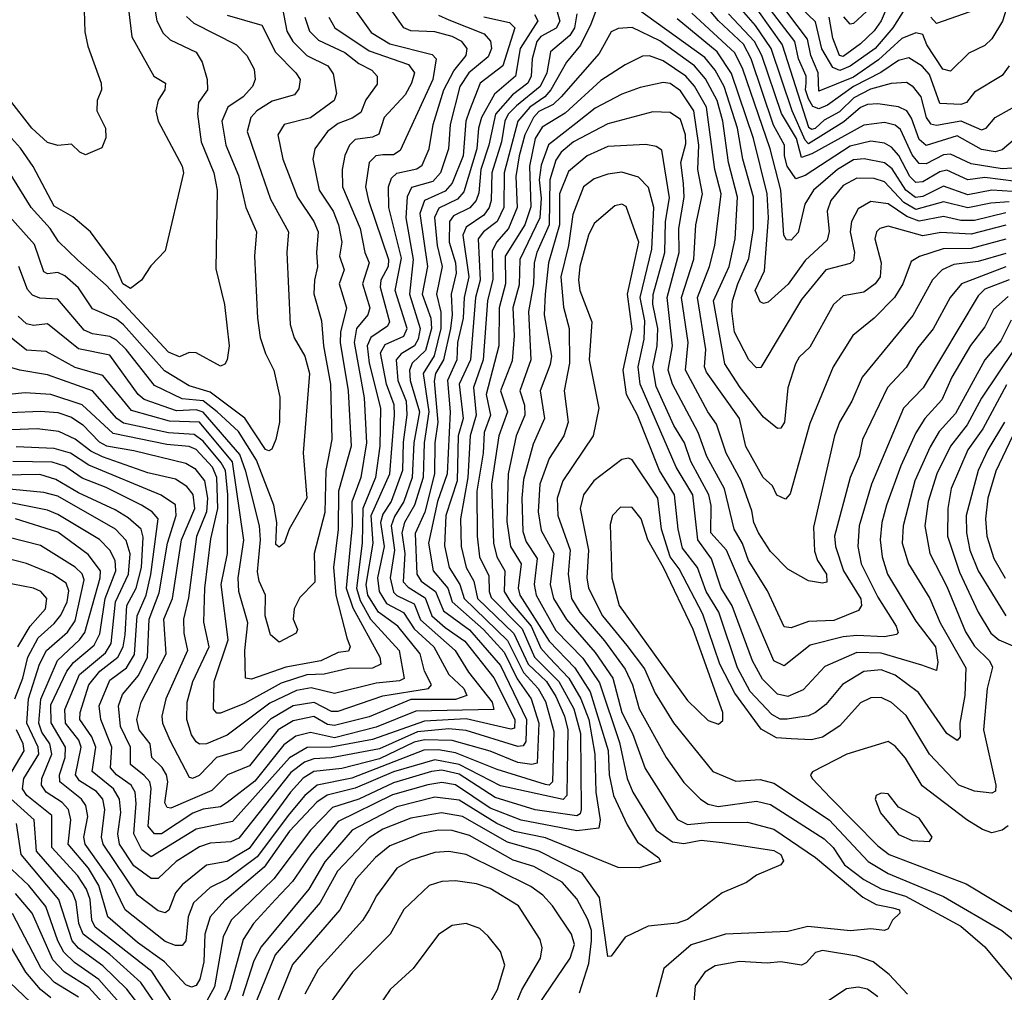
# Model space of a CAD drawing. Extents: x 1308313 to 1441400, y 959662 to 1036319.
# Tile 6 of 256: x 1341935 to 1344781, y 965167 to 967978. Entities that reach past the tile are written whole.
import ezdxf

# ---------------------------------------------------------------- set-up
doc = ezdxf.new("R2010")
doc.units = 0

msp = doc.modelspace()

# ---------------------------------------------------------------- linework, layer by layer
at = {"layer": '0CON10XD'}
for points in [[(1343996.4, 968106.4), (1344138.6, 967905), (1344215, 967667.3), (1344225, 967661.5), (1344235, 967664.5), (1344261.3, 967688.7), (1344305, 967712.7), (1344347.1, 967752.9), (1344395, 967778.1), (1344455, 967794.6), (1344498, 967798), (1344515, 967786.8), (1344539.6, 967755), (1344555, 967695.3), (1344567.2, 967677.2), (1344585, 967673.1), (1344655, 967685.9), (1344715, 967660.2), (1344728.6, 967665), (1344754.9, 967695.1), (1344805, 967722.9)], [(1342242.4, 968065), (1342258.6, 967928.6), (1342322.7, 967815), (1342356.4, 967795), (1342354.8, 967775), (1342334.8, 967745.2), (1342328.4, 967715), (1342334.8, 967685), (1342404.5, 967555), (1342408.1, 967535), (1342355, 967310), (1342313.8, 967266.2), (1342286.7, 967225), (1342255, 967201.4), (1342233.2, 967215), (1342209.9, 967269.9), (1342139.6, 967365), (1342088.3, 967408.3), (1342035, 967438.9), (1341973.5, 967553.5), (1341936.9, 967606.9), (1341894, 967655)], [(1343612.4, 968037.6), (1343585.9, 967965), (1343555.6, 967904.4), (1343515.7, 967855), (1343470.4, 967775), (1343452.8, 967755), (1343409.4, 967725), (1343374.4, 967685), (1343335.6, 967535), (1343334.3, 967435), (1343314.6, 967395), (1343275.1, 967365), (1343260.4, 967345), (1343266.1, 967225), (1343252.5, 967175), (1343238.1, 966995), (1343205.5, 966925), (1343216.9, 966825), (1343202.2, 966775), (1343199, 966645), (1343166.6, 966545), (1343162.8, 966457.2), (1343176.6, 966395), (1343206.8, 966345), (1343219.5, 966305), (1343345, 966183.3), (1343391.4, 966091.4), (1343433.7, 966045), (1343455, 966006.9), (1343479.2, 965920.8), (1343475, 965774.7), (1343465, 965765.2), (1343455, 965766.9), (1343315, 965810.2), (1343195, 965859), (1343145, 965867.5), (1343103.3, 965866.7), (1342895, 965785.6), (1342795, 965765.8), (1342759.2, 965735), (1342715, 965682.3), (1342621.5, 965558.5), (1342535, 965493.6), (1342485, 965469.4), (1342437.4, 965425), (1342421.4, 965385), (1342414.8, 965315.2), (1342405, 965301.6), (1342385, 965301.4), (1342355, 965313.8), (1342239.6, 965405), (1342198.9, 965488.9), (1342124.6, 965595), (1342120.4, 965615), (1342132, 965675), (1342126.5, 965706.5), (1342113.2, 965725), (1342051.1, 965775), (1342049.9, 965795), (1342066.1, 965845), (1342067.2, 965875), (1342025.8, 965945.8), (1342025, 965997.6), (1342071, 966095), (1342090, 966120), (1342150.2, 966169.8), (1342167, 966203), (1342181.6, 966305), (1342212.9, 966385), (1342210.7, 966415), (1342195, 966444.3), (1342165.5, 966475.5), (1342045, 966547.8), (1342015, 966560), (1341895, 966584.3)], [(1344785, 967419.5), (1344695, 967397.4), (1344655, 967397.9), (1344605, 967409.1), (1344535, 967395.6), (1344498.8, 967408.8), (1344445, 967445.7), (1344395, 967452.1), (1344358.8, 967431.2), (1344338.9, 967395), (1344335.5, 967365), (1344347.9, 967305), (1344345, 967281.8), (1344335, 967272.9), (1344264.8, 967255), (1344195, 967169.2), (1344077.2, 966972.8), (1344065, 966971.9), (1344042.6, 966995), (1344001.4, 967075), (1343993, 967137), (1343995.1, 967165), (1344010.4, 967215), (1344042.3, 967287.7), (1344055.8, 967375), (1344055.9, 967465), (1344025.1, 967575), (1344010, 967665), (1343971.5, 967785), (1343945, 967831.9), (1343915, 967868.6), (1343665, 968050.4)], [(1344795, 967844.4), (1344775, 967816.6), (1344695, 967768.7), (1344671.5, 967738.5), (1344655, 967732.7), (1344595, 967736.1), (1344565, 967819.8), (1344543.5, 967843.5), (1344505, 967867.9), (1344475, 967860.6), (1344424.1, 967825.9), (1344345, 967784.6), (1344269.4, 967730.6), (1344245, 967720.4), (1344227.6, 967727.6), (1344215, 967749.7), (1344206.6, 967775), (1344208, 967795), (1344208, 967815), (1344185.7, 967865), (1344175.1, 967915), (1344076.2, 968045)], [(1344801.1, 968055), (1344776, 967974), (1344745, 967922.9), (1344725, 967904), (1344678.5, 967881.5), (1344625, 967829.2), (1344603.3, 967835), (1344557, 967905), (1344545, 967935.3), (1344525, 967939.7), (1344485, 967923.6), (1344417.6, 967862.4), (1344345, 967811.9), (1344245, 967771.4), (1344242.9, 967825), (1344221.9, 967875), (1344212.3, 967922.3), (1344119.9, 968045)], [(1344455.1, 968045), (1344424.9, 967975), (1344405, 967946.3), (1344365, 967907.9), (1344315, 967872), (1344304.7, 967875), (1344285.6, 967925), (1344275.1, 967985.1)], [(1341815, 966839.1), (1341995, 966846.7), (1342045, 966842.4), (1342085, 966829.3), (1342117.3, 966807.3), (1342165, 966757.9), (1342185.9, 966745.9), (1342265, 966733.2), (1342415, 966695.7), (1342441.2, 966681.2), (1342469.3, 966645), (1342478.2, 966595), (1342474.6, 966555), (1342446.4, 966483.7), (1342423, 966307), (1342408.8, 966245), (1342409, 966205), (1342420.4, 966155), (1342357, 966015), (1342345.9, 965965), (1342347.8, 965945), (1342368.5, 965895), (1342425, 965788), (1342435, 965785.2), (1342455, 965794.5), (1342505, 965846.5), (1342575, 965867.5), (1342661.5, 965958.5), (1342725, 965995.5), (1342785, 966005.7), (1342835, 965979.7), (1342855, 965979.2), (1342985, 966024), (1343116.2, 966045), (1343125.2, 966055), (1343104.5, 966095), (1343092.2, 966145), (1343027.8, 966225), (1342972.2, 966265), (1342941.6, 966315), (1342936, 966345), (1342956.2, 966465), (1342950.9, 966545), (1343004.5, 966665), (1343018.7, 966835), (1343017.3, 966865), (1342995.3, 966925), (1342977.7, 967015), (1342991, 967039), (1343045, 967063.4), (1343054.4, 967085), (1343020, 967195), (1343038.9, 967288.9), (1343002, 967435), (1343001.1, 967495), (1343009.9, 967520.1), (1343025, 967534), (1343083.1, 967546.9), (1343098, 967558), (1343118.8, 967605), (1343130.5, 967675), (1343161.1, 967775), (1343190.1, 967829.9), (1343225.5, 967875), (1343228.5, 967895), (1343213.3, 967915), (1343185, 967930), (1343135, 967942.6), (1343065.6, 967945.6), (1343044.8, 967954.8), (1343005, 968012.5)], [(1343485, 968014.3), (1343496, 967974), (1343486, 967954), (1343440.9, 967929.1), (1343429.5, 967915), (1343416.1, 967865), (1343413, 967815), (1343403.7, 967795), (1343359.1, 967760.9), (1343309.9, 967705), (1343290.7, 967615), (1343267.8, 967545), (1343262.2, 967477.8), (1343254.4, 967455), (1343235.9, 967434.1), (1343188.6, 967411.4), (1343177.2, 967395), (1343176.5, 967335), (1343194.3, 967275), (1343196.7, 967245), (1343182.5, 967185), (1343185.1, 967125.1), (1343179.7, 967085), (1343159.6, 966995), (1343136.6, 966955), (1343133.3, 966933.3), (1343143.5, 966815), (1343135.3, 966755), (1343134.3, 966665.7), (1343105.6, 966554.4), (1343077.6, 966492.4), (1343083.2, 966375), (1343094.9, 966354.9), (1343136.9, 966325), (1343159.5, 966269.5), (1343235, 966214.2), (1343325, 966111), (1343399.9, 965955), (1343398, 965892), (1343390.6, 965879.4), (1343375, 965876.9), (1343225, 965923.3), (1343175, 965928.4), (1343085, 965919.8), (1342975, 965870.4), (1342836.1, 965843.9), (1342785, 965841.8), (1342758.1, 965831.9), (1342718.2, 965801.8), (1342568.1, 965611.9), (1342545, 965601.7), (1342485, 965597.3), (1342455, 965586.9), (1342387.3, 965545), (1342335, 965495.2), (1342315, 965495.9), (1342265, 965532.6), (1342223.5, 965595), (1342218.2, 965625), (1342226.8, 965686.8), (1342223.8, 965725), (1342205.7, 965755), (1342144.6, 965805), (1342155.1, 965875), (1342143.8, 965905), (1342108.5, 965955), (1342109.4, 965975), (1342134.9, 966055), (1342166.5, 966095), (1342218.9, 966135), (1342233.9, 966165), (1342240.2, 966200.2), (1342244.5, 966285), (1342271.6, 966335), (1342286.5, 966395), (1342291.9, 966481.9), (1342285.8, 966505), (1342248.6, 966538.6), (1342210.9, 966560.9), (1342105, 966610.6), (1342039.2, 966649.2), (1341993, 966663), (1341885, 966661.3)], [(1342324.8, 968014.8), (1342331.5, 967975), (1342349.2, 967939.2), (1342369.8, 967919.8), (1342445, 967883.8), (1342462.2, 967855), (1342476.8, 967805), (1342478.2, 967775), (1342451.4, 967738.6), (1342449.2, 967705), (1342459.3, 967625), (1342496.2, 967535), (1342506, 967485), (1342502.2, 967257.8), (1342526.7, 967155), (1342540, 967035), (1342534.7, 966995.3), (1342527.9, 966982.1), (1342515, 966976.5), (1342445, 967015.5), (1342425, 967015.6), (1342396.6, 967003.4), (1342365, 967016.9), (1342185, 967210.4), (1342102.8, 967282.8), (1342047.4, 967337.4), (1342023.3, 967375), (1341968.4, 967435), (1341895, 967553.5)], [(1342121.3, 968005), (1342123.5, 967943.5), (1342131.5, 967901.5), (1342170.6, 967795), (1342171.4, 967775), (1342159.1, 967745), (1342157.5, 967715), (1342182.7, 967665), (1342183.8, 967636.2), (1342172.2, 967607.8), (1342125, 967587.8), (1342108.6, 967595), (1342085, 967618.1), (1342045, 967614.4), (1342015, 967623.1), (1341969.8, 967665), (1341905, 967747.7)], [(1342898.3, 968015), (1342951.1, 967941.1), (1343005, 967908.6), (1343127.4, 967877.4), (1343138.4, 967865), (1343129, 967805), (1343035, 967600.4), (1343015, 967587.1), (1342985, 967587.6), (1342964.6, 967585), (1342944.6, 967565.4), (1342934.8, 967495), (1342942.9, 967455), (1343000.5, 967285), (1342999.5, 967265), (1342978.8, 967225), (1342977.1, 967205), (1343004.2, 967105), (1342998, 967092), (1342950.2, 967059.8), (1342938.8, 967035), (1342945.2, 966985.2), (1342977.9, 966855), (1342976.1, 966745), (1342962.9, 966655), (1342927, 966565), (1342924.5, 966464.5), (1342908.4, 966335), (1342918.7, 966298.7), (1342949.1, 966245), (1343031.3, 966155), (1343046.1, 966073.9), (1343032.7, 966067.3), (1342965, 966060.6), (1342845, 966030.3), (1342777, 966047), (1342735, 966038.6), (1342657.5, 966002.5), (1342535, 965909.8), (1342475, 965885.2), (1342455, 965884.2), (1342445, 965890.9), (1342431.1, 965911.1), (1342418.4, 965955), (1342418.5, 966005), (1342435.4, 966065), (1342482.8, 966165), (1342467, 966237), (1342470.1, 966335), (1342487.2, 966477.2), (1342507.5, 966565), (1342505.1, 966655), (1342491.8, 966685), (1342445, 966735.3), (1342425, 966744.5), (1342360.1, 966749.9)], [(1342693.2, 968015), (1342707.1, 967945), (1342724.1, 967915), (1342764.9, 967874.9), (1342825.3, 967845), (1342841.4, 967821.4), (1342850.2, 967765), (1342843.7, 967745), (1342775, 967694.8), (1342699.6, 967675), (1342681.1, 967645), (1342695.2, 967575), (1342738, 967465), (1342785.2, 967395), (1342797.3, 967365), (1342792.4, 967305), (1342795.9, 967264.1), (1342787, 967225), (1342785.2, 967185.2), (1342807.4, 967107.4), (1342812.8, 967035), (1342833.2, 966925), (1342836.8, 966765), (1342820.1, 966675), (1342816.6, 966553.4), (1342786.2, 966435), (1342787.8, 966352.2), (1342745, 966307.9), (1342727.8, 966275), (1342725.3, 966245.3), (1342737.5, 966215), (1342734.5, 966205), (1342685, 966178.6), (1342659.6, 966199.6), (1342644.9, 966255), (1342645, 966314.2), (1342627.1, 966355), (1342622.3, 966382.3), (1342631.1, 966475), (1342628.3, 966515), (1342588.4, 966671.6)], [(1344815, 967510.8), (1344725, 967521.9), (1344675, 967515.1), (1344615, 967543), (1344595, 967538.2), (1344545, 967509.2), (1344525, 967507.9), (1344507.7, 967525), (1344475.7, 967585.7), (1344455, 967610), (1344435, 967621.6), (1344395, 967627.1), (1344335, 967612.2), (1344205, 967527.9), (1344178.1, 967518.1), (1344153.4, 967555), (1344145.1, 967585), (1344145.3, 967615), (1344113.4, 967673.4), (1344048.9, 967865), (1344027.4, 967907.4), (1343955, 967974.4), (1343922.7, 968012.7)], [(1344884.4, 967695), (1344775, 967601.6), (1344754.2, 967595.8), (1344715, 967602.6), (1344645, 967642.1), (1344555, 967614.3), (1344535, 967632.2), (1344513.1, 967693.1), (1344499.2, 967715), (1344475, 967725.9), (1344415, 967734.9), (1344385, 967732.9), (1344365, 967724.4), (1344317, 967683), (1344215, 967619.7), (1344205, 967629.7), (1344167.3, 967715), (1344106.7, 967895), (1344061.6, 967961.6), (1344014.7, 968015)], [(1344505, 968027.6), (1344458.5, 967955), (1344407.2, 967895), (1344335, 967843.8), (1344305, 967831.7), (1344285, 967839.5), (1344253.5, 967893.5), (1344235, 967971.9), (1344192.4, 968012.4)], [(1344395, 968013.7), (1344345, 967966.7), (1344335, 967965.3), (1344316.7, 967986.7)], [(1344738.8, 968021.2), (1344585, 967967.1), (1344568.3, 967985)], [(1342417, 967987), (1342438.1, 967968.1), (1342561.5, 967905), (1342591.1, 967875), (1342612.7, 967835), (1342615.3, 967805), (1342608.2, 967785), (1342580.4, 967755), (1342536.5, 967725), (1342518.8, 967685), (1342531.2, 967615), (1342567.8, 967527.8), (1342588.1, 967435), (1342619.8, 967365), (1342613.9, 967295), (1342622.6, 967115), (1342629.7, 967059.7), (1342645, 967013.1), (1342669.4, 966965), (1342686.9, 966886.9), (1342685.5, 966815), (1342675.6, 966764.4), (1342663.5, 966736.5), (1342655, 966732), (1342645, 966735.6), (1342586.1, 966826.1), (1342485, 966901.5), (1342425, 966919.9), (1342353.5, 966963.5), (1342235, 967096.4), (1342215, 967112.4), (1342145, 967141.9), (1342105, 967202.9), (1342065, 967237.6), (1342045, 967247.5), (1342015, 967243.8), (1342005, 967248.9), (1341977.8, 967327.8), (1341865, 967453.4)], [(1343545.7, 967995), (1343539, 967955), (1343525, 967932), (1343469.4, 967885), (1343459, 967825), (1343439.7, 967785), (1343371.1, 967728.9), (1343346.9, 967705), (1343337.5, 967685), (1343327.9, 967625), (1343300, 967535), (1343297.4, 967455), (1343291.5, 967435), (1343276.8, 967413.2), (1343225, 967377.9), (1343215.3, 967355), (1343232.8, 967235), (1343219.7, 967175), (1343216.8, 967115), (1343200.6, 967045), (1343198.2, 966995), (1343171.4, 966935), (1343179.4, 966845), (1343170.6, 966665), (1343142.4, 966585), (1343116.2, 966465), (1343130.3, 966385), (1343172.8, 966335), (1343185.1, 966295), (1343275.9, 966215), (1343335, 966149.6), (1343372.8, 966072.8), (1343413, 966015), (1343435.8, 965945), (1343431, 965829), (1343415.1, 965824.9), (1343375, 965830.8), (1343295, 965863.6), (1343185, 965894.6), (1343105, 965896.7), (1343075, 965889.9), (1342975, 965841.6), (1342866.4, 965813.6), (1342785, 965804.7), (1342754.7, 965785.3), (1342717.7, 965745), (1342598.1, 965581.9), (1342535, 965544.9), (1342475, 965533.9), (1342405, 965477), (1342385.6, 965454.4), (1342366, 965404), (1342355, 965395.9), (1342335, 965401.7), (1342275, 965446.9), (1342176.3, 965595), (1342171.4, 965615), (1342181.3, 965695), (1342174.9, 965725), (1342156.9, 965746.9), (1342108.1, 965778.1), (1342096.4, 965795), (1342112.3, 965875), (1342105.6, 965895), (1342067.5, 965945), (1342065.5, 965984.5), (1342107.8, 966085), (1342182.5, 966147.5), (1342199.7, 966175), (1342211.4, 966295), (1342249.7, 966375), (1342254, 966434), (1342242.4, 966472.4), (1342212.3, 966505), (1342045, 966600.7), (1342005, 966611.7), (1341885, 966623.2)], [(1342828.4, 967985), (1342845.7, 967955), (1342945, 967888.1), (1343058.3, 967848.3), (1343075.6, 967825), (1343067.5, 967795), (1343048.9, 967761.1), (1342988.5, 967695), (1342972.6, 967647.4), (1342955, 967638.7), (1342905, 967632), (1342888.2, 967615), (1342874.5, 967585.5), (1342866.7, 967545), (1342868.1, 967495), (1342919.3, 967375), (1342932.8, 967305), (1342945.2, 967275), (1342925.4, 967215), (1342946.8, 967145), (1342940.8, 967125), (1342908.5, 967085), (1342901.3, 967045), (1342930.3, 966885), (1342937.3, 966755), (1342921.1, 966655), (1342895.3, 966584.7), (1342896, 966516), (1342878.5, 966335), (1342897.6, 966277.6), (1342975.5, 966135), (1342978.3, 966115), (1342955, 966103.8), (1342885, 966102.3), (1342815, 966086.3), (1342765, 966084.6), (1342690.2, 966059.8), (1342585, 966001.5), (1342515, 965973), (1342505, 965973.1), (1342494.8, 965985), (1342496.6, 966065), (1342537.4, 966185), (1342516.9, 966345), (1342535.1, 966435), (1342536.4, 966605), (1342529.8, 966675), (1342517.5, 966697.5), (1342465, 966759.7), (1342438.8, 966778.8), (1342365, 966784.2), (1342235, 966811.4), (1342215.2, 966825.2), (1342145, 966905.7), (1342015, 966951.1), (1341935.3, 966965.3), (1341885, 966979.7)], [(1343276.8, 967986.8), (1343350.5, 967970.5), (1343366.3, 967955), (1343331.7, 967845), (1343265.9, 967795), (1343235, 967715.8), (1343224.5, 967685), (1343216.3, 967585), (1343185, 967505.2), (1343165, 967482.2), (1343105, 967455.5), (1343091.8, 967418.2), (1343114, 967265), (1343098, 967185), (1343123.7, 967115), (1343125.5, 967085), (1343107.9, 967022.1), (1343069.5, 966985), (1343061.4, 966965), (1343063.9, 966935), (1343090.7, 966845), (1343074.4, 966755), (1343069.8, 966655), (1343045.7, 966585), (1343018.1, 966541.9), (1343008.7, 966515), (1343018.5, 966445), (1343006.2, 966365), (1343015, 966323.6), (1343025, 966313.2), (1343075, 966289.3), (1343093, 966243), (1343193.8, 966155), (1343232.1, 966092.1), (1343300.1, 966005), (1343305.6, 965984.4), (1343080.3, 965979.7), (1342965, 965932.8), (1342845, 965902), (1342775, 965917.2), (1342732.8, 965907.2), (1342698.5, 965881.5), (1342615, 965776.7), (1342534.9, 965715.1), (1342515, 965703.1), (1342465, 965696), (1342435, 965684.7), (1342345, 965624.9), (1342324.9, 965624.9), (1342306.5, 965646.5), (1342315.3, 965755.3), (1342310.9, 965775), (1342295, 965793.3), (1342254.8, 965825), (1342255.1, 965875), (1342226.3, 965935), (1342220.9, 965995), (1342232.3, 966027.7), (1342278.1, 966081.9), (1342304.4, 966135), (1342309.2, 966245), (1342338.3, 966321.7), (1342361.9, 966465), (1342386.9, 966545), (1342385.3, 966575.3), (1342343.9, 966603.9), (1342135, 966690.5), (1342081.8, 966725), (1342035, 966738.8), (1341925, 966743.1)], [(1342535, 967991.3), (1342635, 967962.6), (1342674.7, 967884.7), (1342733.1, 967825), (1342745.3, 967805), (1342742.2, 967777.8), (1342729, 967761), (1342665, 967742.4), (1342620.7, 967715), (1342603, 967695), (1342592.5, 967655), (1342616.7, 967585), (1342659.5, 967459.5), (1342711.9, 967365), (1342707, 967305), (1342716.8, 967096.8), (1342728.3, 967058.3), (1342759.4, 967005), (1342772.7, 966955), (1342754.4, 966725.6), (1342765.2, 966595), (1342714.2, 966505.8), (1342699.5, 966465), (1342685, 966452.9), (1342675, 966460.6), (1342678.6, 966525), (1342669.5, 966575), (1342619.8, 966705), (1342567.8, 966787.8), (1342505.9, 966845), (1342465, 966876.6), (1342405, 966881.9), (1342325, 966920.8), (1342242.9, 967025), (1342215, 967051.4), (1342195, 967062.3), (1342145, 967070.4), (1342120.9, 967080.9), (1342045, 967170.4), (1341992.9, 967172.9), (1341971.5, 967181.5), (1341957.9, 967197.9), (1341932.7, 967265)], [(1342759.1, 967985), (1342772.1, 967945), (1342798.9, 967918.9), (1342875, 967883.3), (1342915, 967851.3), (1342952.4, 967832.4), (1342968.2, 967815), (1342968.4, 967791.6), (1342935, 967746.9), (1342920.5, 967709.5), (1342896.2, 967693.8), (1342855, 967678.3), (1342825, 967655.2), (1342788.2, 967605), (1342782.1, 967575), (1342800.2, 967485), (1342841, 967425), (1342856.3, 967385), (1342865.9, 967335), (1342859.3, 967295), (1342873.1, 967255), (1342858.8, 967215), (1342879.1, 967145), (1342862.1, 967075), (1342860.9, 967045), (1342884.4, 966905.6), (1342893.2, 966745), (1342856.7, 966615), (1342855.5, 966504.5), (1342842.3, 966395), (1342849.1, 966315), (1342880.9, 966190.9), (1342890.4, 966165), (1342885, 966152.5), (1342855, 966148.5), (1342805, 966124.5), (1342704, 966106), (1342605, 966072), (1342587.8, 966075), (1342586, 966155), (1342594.5, 966235), (1342568.2, 966325), (1342566.1, 966365), (1342583.2, 966473.2), (1342550.2, 966700.2), (1342455, 966814.9), (1342367.6, 966817.6), (1342258.5, 966848.5), (1342175, 966949.4), (1342095, 966972.6), (1342011.5, 967018.5)], [(1343423, 967993), (1343432.9, 967975), (1343381.9, 967895), (1343367.9, 967815), (1343307, 967763), (1343270.2, 967695), (1343260.6, 967665), (1343256.5, 967605), (1343219.1, 967480.9), (1343200.5, 967459.5), (1343146.7, 967433.3), (1343133.8, 967406.2), (1343141.4, 967325), (1343156.1, 967265), (1343139.5, 967185), (1343152.6, 967132.6), (1343152.2, 967085), (1343133.2, 967006.8), (1343100.8, 966955), (1343117.4, 966845), (1343104.3, 966755), (1343100.7, 966655), (1343075.7, 966574.3), (1343047.6, 966525), (1343039.2, 966495), (1343048.1, 966435), (1343043.5, 966353.5), (1343057.6, 966337.6), (1343106.8, 966306.8), (1343126.2, 966255), (1343165, 966221.4), (1343221.2, 966181.2), (1343305, 966075.2), (1343366.2, 965955), (1343365, 965929.8), (1343355, 965927.4), (1343225, 965957.1), (1343105, 965950.7), (1342955, 965897.1), (1342835, 965874.8), (1342766.2, 965873.8), (1342715, 965844.2), (1342549.7, 965660.3), (1342445, 965638.6), (1342315, 965558.6), (1342288.1, 965578.1), (1342264.7, 965624.7)], [(1343145, 967991.5), (1343175, 967977.5), (1343277.6, 967937.6), (1343295.7, 967915.7), (1343299.1, 967895), (1343288.8, 967871.2), (1343232.8, 967825), (1343207.4, 967785), (1343178.7, 967675), (1343174.6, 967605), (1343151.5, 967535), (1343129.4, 967510.6), (1343067.3, 967492.7), (1343054.4, 967465.6), (1343050.7, 967405), (1343071.9, 967285), (1343061.8, 967185), (1343092.5, 967085), (1343087, 967055), (1343075.6, 967035), (1343037.3, 967012.7), (1343023.2, 966995), (1343028.2, 966935), (1343052, 966875), (1343054.2, 966835.8), (1343043.5, 966756.5), (1343041.5, 966675), (1343008.7, 966585), (1342985, 966548.9), (1342977.9, 966525), (1342988.6, 966455), (1342969.6, 966365), (1342974.3, 966325), (1342995, 966290.1), (1343044, 966264), (1343075, 966216.9), (1343132.3, 966165), (1343175.2, 966085), (1343218.4, 966045), (1343227.2, 966025), (1343195, 966012.8), (1343065, 966012.7), (1342945, 965963.3), (1342845, 965937.4), (1342825, 965941), (1342785, 965964.2), (1342725, 965951.6), (1342682, 965925), (1342598.9, 965821.1), (1342535.1, 965794.9), (1342490.1, 965750), (1342371.3, 965698.7)], [(1344795, 967451.4), (1344742.2, 967447.8), (1344675, 967433.8), (1344605, 967451.3), (1344525, 967429.9), (1344490.1, 967450.1), (1344435, 967509.9), (1344405, 967519.4), (1344355, 967520.3), (1344315, 967498.5), (1344279.6, 967455), (1344269.2, 967425), (1344274.5, 967365.5), (1344269.2, 967340.8), (1344205, 967282.5), (1344156.4, 967213.6), (1344098.5, 967161.5), (1344085, 967157.9), (1344075, 967162.5), (1344060.9, 967195), (1344087.8, 967252.2), (1344098.9, 967405), (1344095.5, 967475), (1344056.2, 967635), (1343992.8, 967822.8), (1343950.5, 967885), (1343835, 967980.2)], [(1344805, 967481.5), (1344744.9, 967485.1), (1344675, 967472.2), (1344605, 967496.5), (1344545, 967467.3), (1344524.2, 967464.2), (1344496.1, 967485), (1344457, 967547), (1344435, 967564.6), (1344376, 967576), (1344345, 967573.3), (1344298.8, 967545), (1344229.2, 967485), (1344204.1, 967445), (1344185, 967362.7), (1344165, 967341.1), (1344151.7, 967341.7), (1344143.8, 967355), (1344134.5, 967485), (1344104.3, 967605), (1344025, 967834.8), (1344002.3, 967882.3), (1343877.3, 967997.3)], [(1344805, 967548.5), (1344775, 967547.4), (1344685, 967561.9), (1344625, 967589), (1344605, 967587.2), (1344555, 967561.4), (1344535, 967562.1), (1344515, 967587.7), (1344480.5, 967660.5), (1344465, 967673.2), (1344435, 967681.1), (1344375, 967673), (1344225, 967590.5), (1344195, 967580), (1344179.9, 967635), (1344136.5, 967706.5), (1344080.2, 967875), (1344058.8, 967915), (1343984, 967995)], [(1344785, 967384.5), (1344685, 967357.8), (1344597, 967363), (1344545, 967353.5), (1344445, 967381.1), (1344421.2, 967375), (1344411.9, 967365), (1344407.1, 967345), (1344424.5, 967275), (1344421.7, 967235), (1344407.6, 967215), (1344375, 967190.6), (1344315, 967180.3), (1344287.6, 967155), (1344218.5, 967031.5), (1344187.7, 967002.3), (1344177, 966983), (1344155.6, 966914.4), (1344145.1, 966814.9), (1344135, 966797.5), (1344125, 966795.9), (1344085, 966828.8), (1344017.8, 966915), (1343973.5, 966983.5), (1343940.5, 967165), (1343975, 967241.9), (1343985.6, 967265), (1344002.7, 967345), (1344009.9, 967465), (1343983.6, 967565), (1343967.3, 967685), (1343951, 967745), (1343917, 967807), (1343885.7, 967845), (1343785, 967917.5), (1343705, 967955.9), (1343665, 967953), (1343645, 967943.5), (1343609.9, 967880.1), (1343499.9, 967755), (1343476.6, 967733.4), (1343435, 967712.5), (1343420.5, 967695), (1343394.6, 967645.4), (1343378.7, 967585), (1343369.4, 967525), (1343372.7, 967435), (1343347.8, 967375), (1343313.1, 967335), (1343301, 967309), (1343302.1, 967227.9), (1343287.1, 967165), (1343274.9, 966995), (1343246.3, 966915), (1343253.9, 966835), (1343236.9, 966775), (1343230.7, 966655), (1343209, 966535), (1343211.3, 966455), (1343225.4, 966395), (1343248, 966355), (1343257.9, 966305), (1343363.5, 966203.5), (1343405, 966115.6), (1343457.6, 966065), (1343485, 966021.2), (1343509.9, 965965), (1343519.2, 965925), (1343517, 965805), (1343516.5, 965735), (1343505.8, 965724.2), (1343325, 965763.2), (1343205, 965825.2), (1343135, 965838.3), (1343015, 965804.1), (1342905, 965756.2), (1342824, 965736), (1342793.6, 965716.4), (1342715, 965632.7), (1342641.8, 965528.2), (1342527.6, 965432.4), (1342485.8, 965385), (1342470.3, 965335), (1342467, 965255), (1342456, 965205), (1342445, 965185.9), (1342431.2, 965181.2), (1342415, 965188.4), (1342353, 965255), (1342275, 965310.7), (1342190.1, 965385), (1342163.9, 965475), (1342134, 965525), (1342074.6, 965595), (1342082.8, 965665), (1342076.4, 965695), (1342057.3, 965715), (1342011.3, 965745), (1341998.4, 965765), (1341999.3, 965785), (1342027.7, 965855), (1342021.7, 965885), (1341999, 965919), (1341990.2, 965945), (1341996.2, 966013.8), (1342043.8, 966126.2), (1342108, 966185), (1342123.2, 966206.8), (1342167.8, 966365), (1342168.1, 966385), (1342132.6, 966432.6), (1342045, 966496.6), (1341922.9, 966535)], [(1344785, 967343.5), (1344685, 967316.6), (1344604.1, 967315.9), (1344536.2, 967293.8), (1344511.2, 967278.8), (1344487.5, 967215), (1344463.4, 967175), (1344405, 967115.8), (1344342.7, 967065), (1344285.8, 966975), (1344218.9, 966811.1), (1344162.1, 966607.9), (1344148.3, 966591.7), (1344123.7, 966603.7), (1344110.9, 966630.9), (1344083.9, 966655), (1344034.2, 966744.2), (1344015.5, 966825), (1343920.4, 966959.6), (1343914.3, 966975), (1343918.1, 967025), (1343894.1, 967175), (1343928.3, 967265), (1343943.9, 967325), (1343962.1, 967475), (1343943.7, 967545), (1343920.3, 967725), (1343885.5, 967785.5), (1343860.6, 967815), (1343795, 967859.2), (1343755, 967873.5), (1343735, 967872.4), (1343685, 967847.8), (1343615, 967802.3), (1343511.6, 967708.4), (1343445, 967667.5), (1343425.1, 967635), (1343408, 967555), (1343412.8, 967437.2), (1343394.7, 967385), (1343338.6, 967295), (1343338.8, 967215), (1343320.6, 967145), (1343319.9, 967035), (1343283.5, 966895), (1343295.6, 966835), (1343277.6, 966785), (1343274.7, 966725), (1343256.1, 966615), (1343257.5, 966485), (1343264.2, 966425), (1343290.5, 966370.5), (1343291.9, 966325), (1343298, 966308), (1343387.2, 966217.2), (1343423.1, 966135), (1343493.2, 966065), (1343536.2, 965986.2), (1343556, 965915), (1343557.7, 965695), (1343555, 965682.3), (1343545, 965676.7), (1343425, 965694.5), (1343309.7, 965729.7), (1343205, 965796.9), (1343155, 965808.5), (1343125, 965805.3), (1343015, 965771.7), (1342915, 965724.7), (1342839.2, 965700.8), (1342775.1, 965635), (1342669.6, 965495), (1342546.2, 965375), (1342523.1, 965326.9), (1342497.6, 965182.3), (1342455, 965103)], [(1344785, 967301.9), (1344705, 967279.2), (1344635, 967270.3), (1344601.6, 967255), (1344573.5, 967226.5), (1344516.6, 967123.4), (1344370.2, 966945), (1344339.8, 966875), (1344304.3, 966815), (1344290.2, 966775), (1344229.1, 966510.9), (1344231.8, 966441.8), (1344240.6, 966415), (1344266.8, 966375), (1344267.6, 966352.4), (1344255, 966349.1), (1344215, 966356.1), (1344155, 966389.6), (1344105, 966440.8), (1344070, 966495), (1344056.6, 966525), (1344051.4, 966558.6), (1344020, 966645), (1343977, 966725), (1343949.1, 966809.1), (1343923.6, 966845), (1343859.7, 966965), (1343866.7, 967045), (1343847.7, 967175), (1343883.9, 967286.1), (1343889.3, 967385), (1343908.3, 967475), (1343895.1, 967545), (1343897.7, 967615), (1343883.6, 967715), (1343845, 967772.2), (1343815, 967793.8), (1343795, 967796.3), (1343727.9, 967782.1), (1343675, 967763.3), (1343598, 967722), (1343542, 967678.1), (1343463.6, 967616.4), (1343442.2, 967557.8), (1343436.6, 967515), (1343442.6, 967462.6), (1343438.2, 967405), (1343380.6, 967285), (1343378.3, 967211.7), (1343360.6, 967145), (1343363.9, 967063.9), (1343357.9, 966992.1), (1343325.1, 966905), (1343344.9, 966845), (1343319.9, 966775), (1343298.9, 966635), (1343304.4, 966465), (1343313.8, 966425), (1343337.4, 966385), (1343335.5, 966325), (1343353.6, 966295), (1343412.9, 966225), (1343441.4, 966161.4), (1343465.5, 966134.5), (1343522.5, 966075), (1343556.7, 966015), (1343579.9, 965955), (1343597.1, 965855), (1343600.1, 965745), (1343613, 965665), (1343609.3, 965640.7), (1343545, 965632.9), (1343384.3, 965664.3), (1343295, 965698.7), (1343195, 965766.1), (1343155, 965773.1), (1343115, 965766.5), (1343012.8, 965737.2), (1342855, 965659.9), (1342776, 965564), (1342723.2, 965486.8), (1342674.5, 965435), (1342610.7, 965365), (1342580.9, 965319.2), (1342541.5, 965175), (1342478.9, 965041.1)], [(1344785, 967263.6), (1344656.8, 967215), (1344624, 967175), (1344575.1, 967084.9), (1344530.9, 967029.1), (1344497.4, 966972.6), (1344443.5, 966915), (1344370.9, 966765), (1344361, 966715), (1344335.1, 966654.9), (1344290.3, 966485), (1344292.7, 966455), (1344315.7, 966385), (1344366.2, 966303.8), (1344368.5, 966285), (1344359.5, 966270.5), (1344288.3, 966241.7), (1344215, 966238.1), (1344165, 966220.4), (1344145, 966222.8), (1344096.8, 966326.8), (1344041.8, 966415), (1344023.8, 966463.8), (1343999.6, 966505), (1343971.8, 966621.8), (1343921.2, 966715), (1343896.1, 966785), (1343821.4, 966925), (1343809.6, 966965), (1343822.1, 967035), (1343806.1, 967175), (1343841.4, 967305), (1343839.9, 967375), (1343856, 967465), (1343853.5, 967505), (1343846, 967565), (1343860.4, 967619.6), (1343859.1, 967645), (1343845, 967689.7), (1343815, 967710.3), (1343765, 967711.7), (1343635, 967677.5), (1343535.6, 967625), (1343500, 967595), (1343485, 967572.2), (1343467.6, 967515), (1343465.5, 967385), (1343429.2, 967305), (1343422, 967275), (1343419.9, 967215), (1343405.6, 967135), (1343412, 966995), (1343380.6, 966905), (1343393.6, 966863.6), (1343395.4, 966835), (1343370.3, 966775), (1343346.5, 966665), (1343342.9, 966527.1), (1343353.2, 966455), (1343384.1, 966405), (1343376, 966335), (1343380.7, 966315), (1343465, 966181.5), (1343539.9, 966105), (1343583.4, 966035), (1343635.4, 965865.4), (1343638.8, 965795), (1343651.2, 965735), (1343690.4, 965650.4), (1343720.9, 965600.9), (1343781.9, 965555), (1343786.9, 965545), (1343725, 965526.4), (1343665, 965527.7), (1343455, 965613.2), (1343365, 965631.3), (1343314.2, 965654.2), (1343205, 965722.2), (1343135, 965730.5), (1343025, 965702.9), (1342895.9, 965635), (1342816.7, 965543.3), (1342770.5, 965465), (1342632.4, 965297.6), (1342612, 965258), (1342579, 965155)], [(1344795, 967226.5), (1344725, 967199), (1344705, 967180.2), (1344545.9, 966914.1), (1344489.1, 966855), (1344396.8, 966635), (1344361.8, 966515), (1344357.5, 966455), (1344367.5, 966405), (1344415, 966309.2), (1344468.1, 966225), (1344474, 966206), (1344469.3, 966200.7), (1344435, 966194.1), (1344355, 966198.2), (1344315, 966193.8), (1344220.1, 966169.9), (1344145, 966110.7), (1344115, 966124.7), (1343978.1, 966445), (1343933, 966495), (1343933.6, 966573.6), (1343927.1, 966605), (1343875, 966701.4), (1343856.7, 966755), (1343825.9, 966805), (1343775, 966918.2), (1343765.3, 966975), (1343777.9, 967035), (1343779.2, 967085), (1343764.5, 967155.5), (1343766.4, 967183.6), (1343799.8, 967305), (1343801.6, 967395), (1343813.2, 967463.2), (1343791, 967601), (1343775, 967611.9), (1343745, 967617.1), (1343635, 967611.4), (1343575, 967584.8), (1343521.1, 967538.9), (1343494.9, 967475.1), (1343494.9, 967385), (1343463.4, 967275), (1343453.4, 967185), (1343450.6, 967125), (1343471.6, 967005), (1343468.3, 966981.7), (1343438.9, 966905), (1343452, 966825), (1343419.1, 966750.9), (1343391.5, 966648.5), (1343386.2, 966595), (1343388.8, 966498.8), (1343398.5, 966468.5), (1343430.4, 966420.4), (1343422.3, 966345), (1343427.8, 966315), (1343485, 966212.8), (1343562.2, 966132.2), (1343611.1, 966061.1), (1343668.6, 965888.6), (1343690.5, 965785), (1343707.1, 965745), (1343774.8, 965635), (1343821.8, 965601.8), (1343855, 965596.5), (1343905, 965605.9), (1343965, 965599.8), (1344115, 965576.8), (1344135, 965565.2), (1344143, 965547), (1344135, 965535.5), (1344065, 965505.5), (1344035.8, 965484.2), (1343965, 965454.5), (1343865, 965376.7), (1343835, 965366.7), (1343751.9, 965358.1), (1343685, 965325.5), (1343645, 965270.8), (1343635, 965270), (1343610.8, 965440.8), (1343560.8, 965510.8), (1343435, 965574.9), (1343345, 965600.4), (1343215, 965674.9), (1343154.5, 965685.5), (1343065, 965670), (1342985, 965637.8), (1342945, 965613.5), (1342853.7, 965516.3), (1342803.8, 965426.2), (1342673.8, 965275), (1342592.5, 965075)], [(1344791.8, 967178.2), (1344749.7, 967140.3), (1344725, 967090.3), (1344683.5, 967036.5), (1344629.5, 966945), (1344600.7, 966879.3), (1344551.1, 966825), (1344525, 966783.4), (1344481.5, 966688.5), (1344440.8, 966575), (1344427, 966525), (1344422, 966475), (1344427.7, 966425), (1344443.4, 966375), (1344525, 966239.2), (1344581.7, 966165), (1344588.9, 966121.1), (1344585, 966097.1), (1344542.6, 966112.6), (1344425, 966146.8), (1344355, 966148.9), (1344262.1, 966107.9), (1344199.1, 966040.9), (1344155, 966022), (1344125, 966028.7), (1344081.9, 966071.9), (1344052.6, 966125), (1343994.1, 966284.1), (1343962.5, 966335), (1343935, 966420), (1343894.9, 966475), (1343880.6, 966605), (1343832.1, 966685), (1343728.5, 966925), (1343722.4, 966975), (1343739.7, 967055), (1343742, 967108), (1343728.4, 967175), (1343762.1, 967315), (1343767.7, 967435), (1343752.8, 967492.8), (1343723.1, 967523.1), (1343675, 967537), (1343635, 967531.6), (1343595, 967517.8), (1343564.8, 967495), (1343533.4, 967415), (1343521.4, 967325), (1343499, 967235), (1343507.2, 967147.2), (1343523.6, 967085), (1343523.8, 966985), (1343509, 966905), (1343520.7, 966815), (1343508, 966775), (1343465, 966710), (1343438.8, 966635), (1343433.4, 966555), (1343441.9, 966501.9), (1343478.7, 966435), (1343468.5, 966345), (1343477.5, 966305), (1343515, 966243.8), (1343598.6, 966148.6), (1343649.5, 966075), (1343675.8, 965975), (1343705.9, 965915), (1343743.2, 965813.2), (1343836, 965666), (1343865, 965651.2), (1343925, 965657.9), (1344038.6, 965658.6), (1344115, 965638), (1344235, 965556.7), (1344371.6, 965441.6), (1344410.8, 965420.8), (1344458.9, 965411.1), (1344477.5, 965405), (1344478.6, 965395), (1344458, 965375), (1344445, 965350), (1344434.4, 965345.6), (1344395, 965349.6), (1344335.9, 965344.1), (1344213, 965357), (1344155, 965341.9), (1343975, 965334.8), (1343876, 965304), (1343796.7, 965235), (1343775, 965152.5)], [(1344800.5, 967109.5), (1344770.5, 967049.5), (1344724.8, 966995), (1344639.9, 966840.1), (1344592.6, 966787.4), (1344566.3, 966743.7), (1344522.6, 966645), (1344488.2, 966515), (1344485.8, 966465), (1344503.7, 966405), (1344565.2, 966305), (1344595.9, 966235), (1344669.7, 966105), (1344667.1, 966025), (1344651.9, 965945), (1344653.2, 965905), (1344645, 965894.8), (1344615, 965914.7), (1344532.8, 966032.8), (1344465, 966082.9), (1344425, 966099.1), (1344375, 966093.7), (1344313.5, 966056.5), (1344265, 965999), (1344235, 965975.2), (1344214.6, 965965.4), (1344153.6, 965956.4), (1344133.4, 965956.6), (1344109.2, 965969.2), (1344046.5, 966036.5), (1344010.1, 966105), (1343955.4, 966265), (1343919.2, 966325), (1343894, 966395), (1343850.6, 966450.6), (1343838.5, 966505), (1343827.8, 966605), (1343784.1, 966675), (1343720.6, 966835), (1343688.9, 966895), (1343678.8, 966965), (1343705.7, 967084.3), (1343691.3, 967185), (1343724.6, 967335), (1343688.2, 967438.2), (1343675, 967445.3), (1343655, 967439.7), (1343595, 967388.5), (1343578.7, 967355), (1343553.6, 967265), (1343549.8, 967225), (1343554.3, 967195), (1343589, 967105), (1343581, 966995), (1343609.1, 966855), (1343592.5, 966775), (1343505, 966644.7), (1343488.1, 966595), (1343490.7, 966545), (1343526.4, 966445), (1343520, 966375), (1343529.9, 966305), (1343553.7, 966265), (1343625, 966182.5), (1343685, 966100.4), (1343706.6, 966055), (1343725, 965986.1), (1343803.5, 965845), (1343855, 965773.4), (1343903.2, 965725), (1343925, 965710.9), (1343953.6, 965703.6), (1344065, 965719.3), (1344105, 965709.1), (1344260.5, 965610.5), (1344285.8, 965585), (1344319, 965535), (1344375, 965493), (1344425, 965465.4), (1344495, 965444.3), (1344655, 965357.3), (1344725, 965297.6), (1344810.4, 965195)], [(1342588.4, 966671.6), (1342571, 966721), (1342465, 966843.7), (1342445, 966849.9), (1342387.8, 966847.8), (1342295, 966879.9), (1342277.7, 966895), (1342195, 967008.8), (1342105, 967026.3), (1342015, 967099.3), (1341975, 967094.5), (1341955, 967098.7), (1341930.9, 967120.9)], [(1342011.5, 967018.5), (1341955, 967022.8), (1341875, 967086.3)], [(1344809.2, 967025), (1344715, 966883.9), (1344673.1, 966806.9), (1344625.4, 966745), (1344585.7, 966665), (1344560.7, 966585), (1344551.2, 966515), (1344565.2, 966435), (1344615, 966339.3), (1344668.4, 966208.4), (1344695, 966166.7), (1344737.6, 966125), (1344746.9, 966106.9), (1344731.7, 966045), (1344720.7, 965925), (1344756, 965765), (1344755, 965748), (1344745, 965742), (1344695, 965747.6), (1344649.3, 965765), (1344565, 965854.7), (1344497.1, 965967.1), (1344455, 966004.3), (1344425, 966019.2), (1344395, 966017.6), (1344365, 966003.8), (1344305, 965936.9), (1344255, 965904), (1344223.3, 965896.7), (1344165, 965899), (1344122.5, 965902.5), (1344077.7, 965927.7), (1344001.5, 966031.5), (1343958.7, 966115), (1343909.6, 966259.6), (1343840.7, 966390.7), (1343815.4, 966425), (1343790.3, 966505), (1343779.6, 966595), (1343705, 966705.5), (1343695, 966710.9), (1343675, 966706.5), (1343594.1, 966645), (1343564.3, 966605), (1343554.5, 966565.5), (1343578.9, 966445), (1343574.2, 966365), (1343579.2, 966335), (1343619.3, 966255), (1343689.4, 966169.4), (1343741.2, 966101.2), (1343771.4, 966031.4), (1343825, 965945.3), (1343938.2, 965805), (1344005, 965777.3), (1344075, 965782), (1344115, 965771.2), (1344275, 965664.8), (1344387.7, 965545), (1344445, 965510.1), (1344605, 965443.2), (1344773.8, 965345), (1344810.4, 965315)], [(1344787.3, 966922.7), (1344719.1, 966795), (1344675.4, 966735), (1344627.2, 966622.8), (1344617.5, 966565), (1344616.9, 966485), (1344651.2, 966381.2), (1344705.5, 966265), (1344742, 966205), (1344765.1, 966185.1), (1344811.8, 966165)], [(1342360.1, 966749.9), (1342205, 966781.7), (1342115, 966864.6), (1342025, 966894.9), (1341950.5, 966899.5), (1341865, 966891)], [(1344852.3, 966875), (1344756.8, 966673.2), (1344732.9, 966595), (1344726.3, 966535), (1344730.2, 966485), (1344750.7, 966420.7), (1344783.8, 966363.8)], [(1344781.5, 966815), (1344733.1, 966735), (1344704.9, 966675), (1344670.4, 966545), (1344671.6, 966495), (1344681.2, 966445), (1344705.5, 966385), (1344785, 966255.3)], [(1342371.3, 965698.7), (1342360.9, 965700.9), (1342354.2, 965714.2), (1342363.1, 965775), (1342359.3, 965795), (1342346.4, 965816.4), (1342316.6, 965845), (1342312.3, 965885), (1342280, 965925), (1342273.7, 965955), (1342286.2, 966005), (1342358.7, 966145), (1342352, 966245), (1342376.6, 966305), (1342402.5, 966475), (1342441.4, 966565), (1342436, 966606), (1342418.4, 966628.4), (1342385, 966650.3), (1342305, 966668.3), (1342174, 966714), (1342140.8, 966730.8), (1342095, 966766), (1342048.1, 966788.1), (1341985.6, 966795.6), (1341860.9, 966790.9)], [(1342264.7, 965624.7), (1342272, 965712), (1342269, 965745), (1342257.1, 965765), (1342214.8, 965795), (1342197.4, 965815), (1342201, 965875), (1342169.8, 965955), (1342164.3, 965995), (1342195, 966069.1), (1342244, 966105), (1342266.7, 966143.3), (1342274.9, 966255), (1342300.3, 966315), (1342314.3, 966374.3), (1342334.8, 966535), (1342317.6, 966555), (1342286.5, 966575), (1342185, 966625.9), (1342115, 966653.2), (1342065, 966687.1), (1342029.1, 966699.1), (1341915, 966701.3)], [(1343955, 965941.5), (1343967.3, 965952.7), (1343967.3, 965975), (1343881.7, 966215), (1343796, 966395), (1343750.1, 966475), (1343731.6, 966535), (1343705, 966568.2), (1343671.5, 966568.5), (1343648.2, 966545), (1343641.4, 966518.6), (1343646.7, 966365), (1343668.1, 966285), (1343865, 966009.7), (1343925, 965952.7), (1343955, 965941.5)], [(1342400, 965100), (1342316.5, 965226.5), (1342153.4, 965355), (1342143.4, 965375), (1342138.9, 965435), (1342128.4, 965465), (1342103.4, 965503.4), (1342028, 965585), (1342027.5, 965677.5), (1341955.5, 965735), (1341943, 965755), (1341947.3, 965785), (1341990.5, 965855), (1341988, 965875), (1341955.1, 965945), (1341960.5, 966015), (1341992.2, 966115), (1342012.4, 966155), (1342072.7, 966207.3), (1342095, 966240.5), (1342121.4, 966358.6), (1342115.8, 966375.8), (1342095.6, 966395.6), (1341995, 966458.5), (1341897.1, 966482.9)], [(1341921, 966015), (1341944.1, 966075), (1341958.2, 966135), (1341988.4, 966191.6), (1342035, 966232.4), (1342053.5, 966256.5), (1342072.1, 966295), (1342077.1, 966327.1), (1342068.9, 966348.9), (1342029.7, 966375), (1341955, 966406.5), (1341895, 966421.5)], [(1341930, 966165), (1341964.9, 966225.1), (1342009.5, 966275), (1342012.9, 966305), (1341995.9, 966325), (1341975, 966334.5), (1341885, 966352.1)], [(1341900.7, 965785), (1341947.8, 965865), (1341945.1, 965885), (1341925.8, 965925)], [(1344791.9, 965648.1), (1344774.9, 965635.1), (1344745, 965627.5), (1344717.5, 965637.5), (1344672.9, 965665), (1344543.8, 965763.8), (1344495, 965843.2), (1344465, 965878.5), (1344445, 965891.3), (1344325.6, 965855), (1344226.4, 965803.6), (1344220.8, 965795), (1344225.5, 965785), (1344278.5, 965728.5), (1344415, 965589.6), (1344447.7, 965565), (1344670.4, 965480.4), (1344845, 965374.8)], [(1342333.7, 965125), (1342284.8, 965194.8), (1342195, 965276.3), (1342118.6, 965335), (1342106, 965365), (1342097.8, 965427.8), (1342087.5, 965455), (1341983.3, 965575), (1341976.5, 965665), (1341898.8, 965735)], [(1344565, 965602.9), (1344571.9, 965615), (1344535, 965670), (1344475, 965702.2), (1344445, 965740), (1344425, 965742.2), (1344410.8, 965735), (1344407.8, 965725), (1344423.2, 965685), (1344475, 965622.4), (1344515, 965605.2), (1344565, 965602.9)], [(1342301.4, 965101.4), (1342245, 965176), (1342175, 965243.1), (1342105, 965293.9), (1342086.2, 965315), (1342048.4, 965435), (1341939.6, 965565), (1341926, 965655)], [(1343553.3, 965165), (1343579.9, 965250.1), (1343588, 965315), (1343587.5, 965345), (1343577.4, 965377.4), (1343545, 965436.4), (1343502.7, 965485), (1343420.6, 965530.6), (1343361.1, 965548.9), (1343235, 965619.4), (1343185, 965634), (1343145, 965635.1), (1343095.2, 965625.2), (1343005, 965590.2), (1342963.3, 965556.7), (1342907.1, 965495), (1342860.2, 965405), (1342723, 965247), (1342665, 965101.1)], [(1343432.4, 965127.6), (1343526.2, 965265), (1343538.2, 965305), (1343529.6, 965335), (1343475, 965416.6), (1343447, 965447), (1343412.2, 965472.2), (1343225, 965564.8), (1343175, 965574), (1343135, 965570.4), (1343065, 965549), (1343025.3, 965525), (1342966.2, 965445), (1342944.6, 965405.4), (1342925.7, 965374.3), (1342797.7, 965232.3), (1342758.7, 965161.3)], [(1342260.2, 965095), (1342164, 965204), (1342093, 965253), (1342062.7, 965282.7), (1342045.1, 965315), (1342010.5, 965415), (1341960.9, 965475), (1341911.9, 965521.9)], [(1343332.3, 965042.3), (1343386.1, 965173.9), (1343440, 965265), (1343445.2, 965295), (1343439, 965319), (1343376.3, 965416.3), (1343295, 965466.8), (1343255, 965480.6), (1343195, 965488.8), (1343155, 965486.7), (1343118.9, 965475), (1343045, 965406.2), (1343005.9, 965335), (1342896.4, 965225), (1342835, 965140)], [(1342230.1, 965075), (1342135, 965180.9), (1342064.8, 965224.8), (1342030.4, 965260.4), (1341971, 965395), (1341922.4, 965452.4)], [(1342105, 965152.7), (1342035.5, 965195), (1341997, 965235), (1341914, 965394)], [(1343277.4, 965105), (1343316, 965175), (1343336.9, 965245), (1343325, 965284.3), (1343288.7, 965328.7), (1343265, 965350.9), (1343225.3, 965365.3), (1343185, 965359.2), (1343145, 965333.3), (1343071.9, 965235), (1343005.8, 965174.2), (1342969.5, 965120.5)], [(1342025, 965150.4), (1341994.9, 965174.9), (1341952.9, 965225), (1341885, 965339.5)], [(1344500.9, 965160.9), (1344448.5, 965218.5), (1344402, 965255), (1344355, 965270.7), (1344255, 965287.7), (1344235, 965281.6), (1344208.2, 965251.8), (1344194.8, 965245.2), (1344135, 965254.8), (1344095, 965251.1), (1344015, 965255.8), (1343945, 965243.5), (1343915, 965224.6), (1343886.9, 965185), (1343881.6, 965115)], [(1341987.4, 965117.4), (1341905, 965195.8)], [(1344415, 965153.4), (1344385, 965175.8), (1344358.2, 965181.8), (1344325, 965176.2), (1344265, 965136.8)]]:
    msp.add_lwpolyline(points, dxfattribs=at)

doc.saveas('drawing.dxf')
